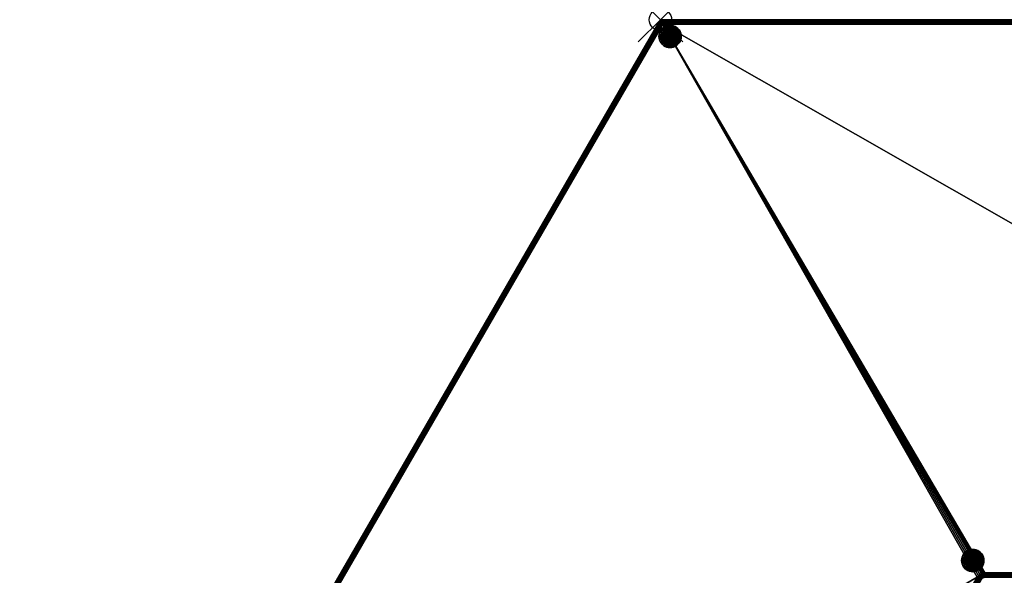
# Model space of a CAD drawing. Extents: x -28.9 to 57.7, y -50 to 0.
# Tile 2 of 3: x -28.7 to 15.4, y -24.9 to 0. Entities that reach past the tile are written whole.
import ezdxf

# ---------------------------------------------------------------- set-up
doc = ezdxf.new("R2010")
doc.units = 0
doc.header["$MEASUREMENT"] = 0
doc.header["$PDMODE"] = 35
doc.header["$PDSIZE"] = 1
for name, color, linetype in [('A-FURN-3-NODE', 7, 'Continuous'), ('A-FURN-3-ST', 150, 'Continuous'), ('A-FURN-3-ST-GD', 252, 'Continuous'), ('A-FURN-3-ST-SI', 160, 'Continuous')]:
    doc.layers.add(name, color=color, linetype=linetype)

msp = doc.modelspace()

# ---------------------------------------------------------------- linework, layer by layer
at = {"layer": 'A-FURN-3-NODE'}
msp.add_point((0, 0), dxfattribs=at)

# ---------------------------------------------------------------- meshes
at = {"layer": 'A-FURN-3-ST'}
mesh = msp.add_polyface(dxfattribs=at)
corners = [(0.115, -0.002, 0.719), (0.079, -0.007, 0.712), (0.074, -0.004, 0.75), (0.115, 0, 0.75), (0.038, -0.018, 0.722), (0.034, -0.017, 0.75), (0.073, -0.022, 0.669), (0.032, -0.033, 0.677), (0.115, -0.01, 0.688), (0.115, -0.022, 0.659), (0.072, -0.046, 0.629), (0.031, -0.058, 0.637), (0.115, -0.038, 0.632), (0.076, -0.078, 0.596), (0.035, -0.091, 0.603), (0.115, -0.059, 0.609), (0.115, -0.082, 0.588), (0.085, -0.116, 0.571), (0.044, -0.13, 0.577), (0.115, -0.109, 0.572), (0, -0.037, 0.733), (-0.002, -0.038, 0.75), (-0.005, -0.053, 0.689), (-0.006, -0.077, 0.65), (-0.002, -0.109, 0.616), (-0.032, -0.065, 0.745), (-0.033, -0.066, 0.75), (-0.037, -0.079, 0.704), (-0.038, -0.101, 0.667), (-0.025, -0.119, 0.632), (-0.039, -0.111, 0.659), (-0.056, -0.101, 0.719), (-0.058, -0.1, 0.75), (-0.049, -0.105, 0.688)]
mesh.append_faces([[corners[k] for k in face] for face in [(0, 1, 2), (0, 2, 3), (2, 1, 4), (2, 4, 5), (4, 1, 6), (4, 6, 7), (8, 9, 6), (8, 6, 1), (1, 0, 8), (7, 6, 10), (7, 10, 11), (10, 6, 9), (10, 9, 12), (11, 10, 13), (11, 13, 14), (15, 16, 13), (13, 10, 12), (13, 12, 15), (14, 13, 17), (14, 17, 18), (17, 13, 16), (17, 16, 19), (5, 4, 20), (5, 20, 21), (20, 4, 7), (20, 7, 22), (22, 7, 11), (22, 11, 23), (23, 11, 14), (23, 14, 24), (24, 14, 18), (21, 20, 25), (21, 25, 26), (25, 20, 22), (25, 22, 27), (27, 22, 23), (27, 23, 28), (28, 23, 24), (28, 24, 29), (28, 29, 30), (26, 25, 27), (26, 27, 31), (26, 31, 32), (33, 31, 27), (33, 27, 28), (28, 30, 33)]])
mesh = msp.add_polyface(dxfattribs=at)
corners = [(0.115, -0.2, 0.55), (14.387, -24.835, 0.55), (14.314, -24.876, 0.55), (14.466, -24.809, 0.55), (14.549, -24.8, 0.55), (57.389, -0.2, 0.55), (43.186, -24.8, 0.55), (43.186, -24.831, 0.552), (14.549, -24.862, 0.56), (14.549, -24.831, 0.552), (43.186, -24.891, 0.572), (14.549, -24.891, 0.572), (43.186, -24.918, 0.588), (43.186, -24.941, 0.609), (14.549, -24.941, 0.609), (14.549, -24.918, 0.588), (14.549, -24.962, 0.632), (43.186, -24.962, 0.632), (14.491, -24.981, 0.65), (14.482, -24.95, 0.609), (14.472, -24.91, 0.577), (14.42, -24.976, 0.609), (14.399, -24.94, 0.577), (14.459, -24.864, 0.557), (14.375, -24.898, 0.557), (14.337, -24.988, 0.577), (14.303, -24.954, 0.557), (14.446, -24.814, 0.55), (14.349, -24.854, 0.55), (14.266, -24.917, 0.55), (14.23, -25.016, 0.552), (57.496, -0.138, 0.56), (0.115, -0.138, 0.56), (0.115, -0.109, 0.572), (0.115, -0.169, 0.552), (57.425, -0.179, 0.551), (0.115, -0.082, 0.588), (0.115, -0.059, 0.609), (57.537, -0.066, 0.601), (0.115, -0.038, 0.632), (0.115, -0.022, 0.659), (57.47, -0.017, 0.669), (57.506, -0.038, 0.632), (0.115, -0.01, 0.688), (0.115, -0.002, 0.719), (0.115, 0, 0.75), (57.389, 0, 0.75)]
mesh.append_faces([[corners[k] for k in face] for face in [(0, 4, 3), (0, 5, 6), (0, 6, 4), (7, 8, 9), (9, 4, 6), (9, 6, 7), (8, 10, 11), (12, 13, 14), (12, 14, 15), (15, 11, 10), (15, 10, 12), (16, 14, 13), (16, 13, 17), (18, 19, 14), (18, 14, 16), (15, 14, 19), (15, 19, 20), (20, 11, 15), (20, 19, 21), (20, 21, 22), (11, 20, 23), (11, 23, 8), (23, 20, 22), (23, 22, 24), (24, 22, 25), (24, 25, 26), (9, 8, 23), (23, 27, 4), (23, 4, 9), (27, 23, 24), (27, 24, 28), (28, 24, 26), (28, 26, 29), (30, 29, 26), (31, 32, 33), (34, 32, 35), (35, 0, 34), (36, 37, 38), (38, 33, 36), (39, 40, 41), (42, 37, 39), (41, 40, 43), (44, 45, 46), (46, 43, 44)]])
mesh.append_faces([[corners[k] for k in face] for face in [(0, 1, 2)]], dxfattribs={"vtx0": -1, "vtx2": -1})
mesh.append_faces([[corners[k] for k in face] for face in [(0, 3, 1)]], dxfattribs={"vtx2": -1})
mesh = msp.add_polyface(dxfattribs=at)
corners = [(43.186, -24.831, 0.552), (43.186, -24.862, 0.56), (14.549, -24.862, 0.56), (43.186, -24.891, 0.572), (43.308, -24.871, 0.609), (43.326, -24.881, 0.632), (43.303, -24.891, 0.616), (43.288, -24.859, 0.588), (43.266, -24.909, 0.603), (43.258, -24.87, 0.577), (43.264, -24.845, 0.572), (43.239, -24.831, 0.56), (43.217, -24.884, 0.571), (43.204, -24.842, 0.555), (43.213, -24.816, 0.552), (43.186, -24.8, 0.55), (57.425, -0.179, 0.551), (57.461, -0.158, 0.554), (57.389, -0.2, 0.55), (57.496, -0.138, 0.56), (57.53, -0.119, 0.567), (57.562, -0.1, 0.577), (57.579, -0.138, 0.601), (57.588, -0.179, 0.632), (57.588, -0.221, 0.669), (43.34, -24.889, 0.659), (57.579, -0.262, 0.708), (43.351, -24.895, 0.688), (43.357, -24.899, 0.719), (57.562, -0.3, 0.75), (43.359, -24.9, 0.75), (0.115, -0.138, 0.56), (0.115, -0.109, 0.572), (0.115, -0.2, 0.55), (57.537, -0.066, 0.601), (0.115, -0.038, 0.632), (57.47, -0.017, 0.669), (57.506, -0.038, 0.632), (0.115, -0.059, 0.609), (0.115, -0.01, 0.688), (57.43, -0.004, 0.708), (57.389, 0, 0.75)]
mesh.append_faces([[corners[k] for k in face] for face in [(0, 1, 2), (2, 1, 3), (4, 5, 6), (6, 7, 4), (7, 6, 8), (7, 8, 9), (10, 7, 9), (9, 11, 10), (11, 9, 12), (11, 12, 13), (14, 11, 13), (13, 15, 14), (0, 15, 13), (13, 1, 0), (1, 13, 12), (1, 12, 3), (16, 17, 11), (14, 15, 18), (14, 18, 16), (16, 11, 14), (19, 20, 21), (19, 21, 10), (10, 11, 17), (10, 17, 19), (7, 10, 21), (7, 21, 22), (22, 4, 7), (5, 4, 23), (5, 23, 24), (24, 25, 5), (4, 22, 23), (25, 24, 26), (25, 26, 27), (28, 27, 26), (28, 26, 29), (29, 30, 28), (19, 17, 31), (32, 20, 19), (32, 21, 20), (16, 18, 33), (31, 17, 16), (34, 21, 32), (35, 36, 37), (37, 34, 38), (36, 39, 40), (41, 40, 39)]])
mesh = msp.add_polyface(dxfattribs=at)
corners = [(14.203, -25, 0.55), (-0.115, -49.8, 0.55), (-28.521, -49.8, 0.55), (0.115, -0.2, 0.55), (14.252, -24.932, 0.55), (14.314, -24.876, 0.55), (14.23, -25.016, 0.552), (14.256, -25.031, 0.56), (-0.062, -49.831, 0.56), (-0.088, -49.816, 0.552), (14.281, -25.045, 0.572), (14.305, -25.059, 0.588), (14.325, -25.071, 0.609), (0.007, -49.871, 0.609), (-0.014, -49.859, 0.588), (14.343, -25.081, 0.632), (14.357, -25.089, 0.659), (0.039, -49.889, 0.659), (0.025, -49.881, 0.632), (14.368, -25.095, 0.688), (0.056, -49.899, 0.719), (14.374, -25.099, 0.719), (-0.025, -0.119, 0.632), (-0.007, -0.129, 0.609), (-28.72, -49.821, 0.632), (-28.72, -49.779, 0.669), (-0.039, -0.111, 0.659), (-28.711, -49.862, 0.601), (0.014, -0.141, 0.588), (0.037, -0.155, 0.572), (-28.694, -49.9, 0.577), (-28.711, -49.738, 0.708), (-0.049, -0.105, 0.688), (-0.056, -0.101, 0.719), (-28.694, -49.7, 0.75), (-0.058, -0.1, 0.75), (-28.628, -49.862, 0.56), (0.062, -0.169, 0.56), (-28.593, -49.842, 0.554), (0.088, -0.184, 0.552), (-28.557, -49.821, 0.551), (0.044, -0.13, 0.577), (0.085, -0.116, 0.571), (0.097, -0.158, 0.555), (0.115, -0.109, 0.572), (0.115, -0.138, 0.56), (0.115, -0.169, 0.552), (-0.002, -0.109, 0.616)]
mesh.append_faces([[corners[k] for k in face] for face in [(0, 1, 2), (0, 2, 3), (3, 4, 0), (6, 7, 8), (9, 0, 6), (8, 7, 10), (11, 12, 13), (14, 10, 11), (15, 16, 17), (18, 12, 15), (17, 16, 19), (20, 19, 21), (22, 23, 24), (22, 24, 25), (25, 26, 22), (23, 27, 24), (28, 29, 30), (28, 30, 27), (27, 23, 28), (26, 25, 31), (26, 31, 32), (33, 32, 31), (33, 31, 34), (34, 35, 33), (36, 30, 29), (29, 37, 38), (29, 38, 36), (39, 3, 2), (39, 2, 40), (40, 38, 37), (40, 37, 39), (41, 42, 43), (41, 43, 37), (43, 42, 44), (43, 44, 45), (39, 37, 43), (43, 3, 39), (46, 3, 43), (43, 45, 46), (47, 41, 28), (29, 28, 41), (41, 37, 29), (23, 22, 47), (47, 28, 23)]])
mesh.append_faces([[corners[k] for k in face] for face in [(3, 5, 4)]], dxfattribs={"vtx0": -1})
mesh = msp.add_polyface(dxfattribs=at)
corners = [(-28.521, -49.8, 16.55), (-0.115, -49.8, 16.55), (14.203, -25, 16.55), (0.115, -0.2, 16.55), (14.252, -24.932, 16.55), (14.314, -24.876, 16.55), (14.387, -24.835, 16.55), (14.466, -24.809, 16.55), (14.549, -24.8, 16.55), (14.374, -25.099, 16.381), (14.368, -25.095, 16.412), (0.049, -49.895, 16.412), (0.056, -49.899, 16.381), (14.376, -25.1, 16.35), (14.357, -25.089, 16.441), (14.343, -25.081, 16.468), (14.325, -25.071, 16.491), (0.007, -49.871, 16.491), (0.025, -49.881, 16.468), (14.305, -25.059, 16.512), (14.281, -25.045, 16.528), (-0.037, -49.845, 16.528), (-0.014, -49.859, 16.512), (14.256, -25.031, 16.54), (14.23, -25.016, 16.548), (-0.088, -49.816, 16.548), (14.401, -25.066, 16.35), (14.403, -25.054, 16.402), (14.389, -25.04, 16.45), (14.366, -25.017, 16.491), (14.436, -25.004, 16.45), (14.42, -24.976, 16.491), (14.337, -24.988, 16.523), (14.399, -24.94, 16.523), (14.303, -24.954, 16.543), (14.375, -24.898, 16.543), (14.266, -24.917, 16.55), (14.349, -24.854, 16.55), (14.459, -24.864, 16.543), (-0.018, -0.051, 16.412), (-0.033, -0.066, 16.392), (-28.686, -49.705, 16.412), (-28.675, -49.711, 16.441), (-0.002, -0.038, 16.431), (0.015, -0.027, 16.45), (-28.692, -49.701, 16.381), (-0.046, -0.082, 16.371), (-0.058, -0.1, 16.35), (-28.694, -49.7, 16.35), (-28.661, -49.719, 16.468), (-28.644, -49.729, 16.491), (0.03, -0.051, 16.484), (-28.623, -49.741, 16.512), (-28.6, -49.755, 16.528), (0.069, -0.119, 16.533), (0.048, -0.082, 16.512), (-28.575, -49.769, 16.54), (0.091, -0.158, 16.546), (-28.548, -49.784, 16.548), (0.054, -0.01, 16.412), (0.034, -0.017, 16.431)]
mesh.append_faces([[corners[k] for k in face] for face in [(0, 1, 2), (3, 0, 2), (2, 4, 3), (7, 8, 3), (9, 10, 11), (12, 13, 9), (11, 10, 14), (15, 16, 17), (18, 14, 15), (19, 20, 21), (22, 16, 19), (21, 20, 23), (24, 2, 1), (25, 23, 24), (9, 13, 26), (26, 27, 10), (26, 10, 9), (10, 27, 28), (10, 28, 14), (15, 14, 28), (28, 29, 16), (28, 16, 15), (29, 28, 30), (29, 30, 31), (19, 16, 29), (19, 29, 32), (32, 20, 19), (32, 29, 31), (32, 31, 33), (20, 32, 34), (20, 34, 23), (34, 32, 33), (34, 33, 35), (24, 23, 34), (34, 36, 2), (34, 2, 24), (36, 34, 35), (36, 35, 37), (37, 35, 38), (39, 40, 41), (39, 41, 42), (42, 43, 39), (42, 44, 43), (45, 41, 46), (46, 47, 48), (46, 48, 45), (41, 40, 46), (49, 50, 51), (51, 44, 42), (51, 42, 49), (52, 53, 54), (52, 54, 55), (55, 51, 50), (55, 50, 52), (54, 53, 56), (54, 56, 57), (58, 0, 3), (3, 57, 56), (3, 56, 58), (59, 60, 44)]])
mesh.append_faces([[corners[k] for k in face] for face in [(4, 5, 3)]], dxfattribs={"vtx1": -1})
mesh.append_faces([[corners[k] for k in face] for face in [(5, 6, 3)]], dxfattribs={"vtx1": -1, "vtx2": -1})
mesh.append_faces([[corners[k] for k in face] for face in [(6, 7, 3)]], dxfattribs={"vtx2": -1})
mesh = msp.add_polyface(dxfattribs=at)
corners = [(43.186, -24.8, 16.55), (57.389, -0.2, 16.55), (0.115, -0.2, 16.55), (14.549, -24.8, 16.55), (43.186, -24.998, 16.381), (43.186, -24.99, 16.412), (14.549, -24.99, 16.412), (14.549, -24.998, 16.381), (14.549, -25, 16.35), (43.186, -25, 16.35), (43.186, -24.978, 16.441), (14.549, -24.978, 16.441), (43.186, -24.962, 16.468), (43.186, -24.941, 16.491), (14.549, -24.941, 16.491), (14.549, -24.962, 16.468), (43.186, -24.918, 16.512), (43.186, -24.891, 16.528), (14.549, -24.891, 16.528), (14.549, -24.918, 16.512), (43.186, -24.862, 16.54), (14.549, -24.862, 16.54), (43.186, -24.831, 16.548), (14.549, -24.831, 16.548), (14.389, -25.04, 16.45), (14.403, -25.054, 16.402), (14.446, -25.021, 16.402), (14.436, -25.004, 16.45), (14.401, -25.066, 16.35), (14.432, -25.038, 16.35), (14.496, -25, 16.402), (14.491, -24.981, 16.45), (14.468, -25.017, 16.35), (14.508, -25.004, 16.35), (14.42, -24.976, 16.491), (14.482, -24.95, 16.491), (14.549, -24.941, 16.491), (14.399, -24.94, 16.523), (14.472, -24.91, 16.523), (14.375, -24.898, 16.543), (14.459, -24.864, 16.543), (14.349, -24.854, 16.55), (14.446, -24.814, 16.55), (0.095, -0.001, 16.371), (0.074, -0.004, 16.392), (57.389, -0.01, 16.412), (57.389, -0.002, 16.381), (0.115, 0, 16.35), (0.054, -0.01, 16.412), (0.015, -0.027, 16.45), (57.389, -0.022, 16.441), (57.389, -0.038, 16.468), (0.03, -0.051, 16.484), (57.389, -0.082, 16.512), (0.048, -0.082, 16.512), (0.069, -0.119, 16.533), (57.389, -0.059, 16.491), (57.389, -0.109, 16.528), (0.091, -0.158, 16.546), (57.389, -0.169, 16.548)]
mesh.append_faces([[corners[k] for k in face] for face in [(0, 1, 2), (3, 0, 2), (4, 5, 6), (4, 6, 7), (7, 8, 9), (7, 9, 4), (6, 5, 10), (6, 10, 11), (12, 13, 14), (12, 14, 15), (15, 11, 10), (15, 10, 12), (16, 17, 18), (16, 18, 19), (19, 14, 13), (19, 13, 16), (18, 17, 20), (18, 20, 21), (22, 0, 3), (22, 3, 23), (23, 21, 20), (24, 25, 26), (24, 26, 27), (26, 25, 28), (26, 28, 29), (27, 26, 30), (27, 30, 31), (32, 33, 30), (32, 30, 26), (26, 29, 32), (31, 30, 6), (31, 6, 11), (7, 6, 30), (7, 30, 33), (33, 8, 7), (34, 27, 31), (34, 31, 35), (15, 36, 35), (15, 35, 31), (31, 11, 15), (37, 34, 35), (37, 35, 38), (19, 18, 38), (38, 35, 36), (38, 36, 19), (39, 37, 38), (39, 38, 40), (40, 38, 18), (40, 18, 21), (41, 40, 42), (23, 3, 42), (23, 42, 40), (40, 21, 23), (43, 44, 45), (46, 47, 43), (48, 49, 50), (50, 44, 48), (51, 49, 52), (53, 54, 55), (56, 52, 54), (57, 55, 58), (59, 58, 2)]])
mesh = msp.add_polyface(dxfattribs=at)
corners = [(14.549, -24.831, 16.548), (43.186, -24.862, 16.54), (43.186, -24.831, 16.548), (43.334, -24.934, 16.35), (43.333, -24.935, 16.355), (43.301, -24.963, 16.367), (43.303, -24.962, 16.35), (43.338, -24.921, 16.396), (43.307, -24.947, 16.411), (43.339, -24.899, 16.433), (43.307, -24.923, 16.45), (43.34, -24.889, 16.441), (43.326, -24.881, 16.468), (43.303, -24.891, 16.484), (43.264, -24.982, 16.378), (43.267, -24.983, 16.35), (43.269, -24.967, 16.423), (43.27, -24.942, 16.463), (43.266, -24.909, 16.497), (43.288, -24.859, 16.512), (43.258, -24.87, 16.523), (43.308, -24.871, 16.491), (43.223, -24.993, 16.388), (43.227, -24.996, 16.35), (43.228, -24.978, 16.431), (43.229, -24.954, 16.471), (43.225, -24.922, 16.504), (43.217, -24.884, 16.529), (43.239, -24.831, 16.54), (43.204, -24.842, 16.545), (43.264, -24.845, 16.528), (43.186, -24.998, 16.381), (43.186, -25, 16.35), (43.186, -24.99, 16.412), (43.186, -24.978, 16.441), (43.186, -24.962, 16.468), (43.186, -24.941, 16.491), (43.186, -24.918, 16.512), (43.186, -24.891, 16.528), (43.186, -24.8, 16.55), (43.213, -24.816, 16.548), (57.389, -0.002, 16.381), (57.389, 0, 16.35), (0.115, 0, 16.35), (0.095, -0.001, 16.371), (57.389, -0.01, 16.412), (57.389, -0.022, 16.441), (0.074, -0.004, 16.392), (57.389, -0.038, 16.468), (0.015, -0.027, 16.45), (0.03, -0.051, 16.484), (57.389, -0.059, 16.491), (57.389, -0.082, 16.512), (0.048, -0.082, 16.512), (0.069, -0.119, 16.533), (57.389, -0.109, 16.528), (0.091, -0.158, 16.546), (57.389, -0.138, 16.54), (57.389, -0.169, 16.548), (0.115, -0.2, 16.55), (57.389, -0.2, 16.55)]
mesh.append_faces([[corners[k] for k in face] for face in [(0, 1, 2), (3, 4, 5), (3, 5, 6), (5, 4, 7), (5, 7, 8), (8, 9, 10), (10, 11, 12), (10, 12, 13), (6, 5, 14), (6, 14, 15), (14, 5, 8), (14, 8, 16), (16, 8, 10), (16, 10, 17), (17, 10, 13), (17, 13, 18), (18, 13, 19), (18, 19, 20), (21, 19, 13), (13, 12, 21), (15, 14, 22), (15, 22, 23), (22, 14, 16), (22, 16, 24), (24, 16, 17), (24, 17, 25), (25, 17, 18), (25, 18, 26), (26, 18, 20), (26, 20, 27), (27, 20, 28), (27, 28, 29), (30, 28, 20), (20, 19, 30), (23, 22, 31), (23, 31, 32), (33, 31, 22), (22, 24, 34), (22, 34, 33), (34, 24, 25), (34, 25, 35), (36, 35, 25), (36, 25, 26), (26, 37, 36), (37, 26, 27), (37, 27, 38), (38, 27, 29), (38, 29, 1), (2, 1, 29), (29, 39, 2), (40, 39, 29), (29, 28, 40), (41, 42, 43), (44, 45, 41), (46, 45, 47), (48, 46, 49), (50, 51, 48), (52, 51, 53), (54, 55, 52), (55, 56, 57), (58, 57, 56), (59, 60, 58)]])
at = {"layer": 'A-FURN-3-ST-GD'}
mesh = msp.add_polyface(dxfattribs=at)
corners = [(0.879, -0.977, 0), (0.909, -0.905, 0), (0.927, -0.828, 0), (0.838, -1.044, 0), (0.787, -1.104, 0), (0.727, -1.155, 0), (0.66, -1.196, 0), (0.588, -1.226, 0), (0.511, -1.244, 0), (0.433, -1.25, 0), (0.355, -1.244, 0), (0.279, -1.226, 0), (0.206, -1.196, 0), (0.139, -1.155, 0), (0.079, -1.104, 0), (0.029, -1.044, 0), (-0.012, -0.977, 0), (-0.043, -0.905, 0), (-0.061, -0.828, 0), (-0.067, -0.75, 0), (-0.061, -0.672, 0), (-0.043, -0.595, 0), (-0.012, -0.523, 0), (0.029, -0.456, 0), (0.079, -0.396, 0), (0.139, -0.345, 0), (0.206, -0.304, 0), (0.279, -0.274, 0), (0.355, -0.256, 0), (0.433, -0.25, 0), (0.511, -0.256, 0), (0.588, -0.274, 0), (0.66, -0.304, 0), (0.727, -0.345, 0), (0.787, -0.396, 0), (0.838, -0.456, 0), (0.879, -0.523, 0), (0.909, -0.595, 0), (0.927, -0.672, 0), (0.933, -0.75, 0), (0.927, -0.672, 0.55), (0.933, -0.75, 0.55), (0.927, -0.828, 0.55), (0.909, -0.905, 0.55), (0.879, -0.977, 0.55), (0.838, -1.044, 0.55), (0.787, -1.104, 0.55), (0.727, -1.155, 0.55), (0.66, -1.196, 0.55), (0.588, -1.226, 0.55), (0.511, -1.244, 0.55), (0.433, -1.25, 0.55), (0.355, -1.244, 0.55), (0.279, -1.226, 0.55), (0.206, -1.196, 0.55), (0.139, -1.155, 0.55), (0.079, -1.104, 0.55), (0.029, -1.044, 0.55), (-0.012, -0.977, 0.55), (-0.043, -0.905, 0.55), (-0.061, -0.828, 0.55), (-0.067, -0.75, 0.55), (-0.061, -0.672, 0.55), (-0.043, -0.595, 0.55), (-0.012, -0.523, 0.55), (0.029, -0.456, 0.55), (0.079, -0.396, 0.55), (0.139, -0.345, 0.55), (0.206, -0.304, 0.55), (0.279, -0.274, 0.55), (0.355, -0.256, 0.55), (0.433, -0.25, 0.55), (0.511, -0.256, 0.55), (0.588, -0.274, 0.55), (0.66, -0.304, 0.55), (0.727, -0.345, 0.55), (0.787, -0.396, 0.55), (0.838, -0.456, 0.55), (0.879, -0.523, 0.55), (0.909, -0.595, 0.55)]
mesh.append_faces([[corners[k] for k in face] for face in [(2, 39, 41), (2, 41, 42), (42, 43, 1), (42, 1, 2), (0, 1, 43), (0, 43, 44), (3, 0, 44), (3, 44, 45), (45, 46, 4), (45, 4, 3), (5, 4, 46), (5, 46, 47), (47, 48, 6), (47, 6, 5), (7, 6, 48), (7, 48, 49), (8, 7, 49), (8, 49, 50), (50, 51, 9), (50, 9, 8), (10, 9, 51), (10, 51, 52), (52, 53, 11), (52, 11, 10), (12, 11, 53), (12, 53, 54), (13, 12, 54), (13, 54, 55), (55, 56, 14), (55, 14, 13), (15, 14, 56), (15, 56, 57), (57, 58, 16), (57, 16, 15), (17, 16, 58), (17, 58, 59), (18, 17, 59), (18, 59, 60), (62, 63, 21), (62, 21, 20), (20, 19, 61), (20, 61, 62), (19, 18, 60), (19, 60, 61), (22, 21, 63), (22, 63, 64), (23, 22, 64), (23, 64, 65), (65, 66, 24), (65, 24, 23), (25, 24, 66), (25, 66, 67), (67, 68, 26), (67, 26, 25), (27, 26, 68), (27, 68, 69), (28, 27, 69), (28, 69, 70), (70, 71, 29), (70, 29, 28), (30, 29, 71), (30, 71, 72), (72, 73, 31), (72, 31, 30), (32, 31, 73), (32, 73, 74), (33, 32, 74), (33, 74, 75), (75, 76, 34), (75, 34, 33), (35, 34, 76), (35, 76, 77), (77, 78, 36), (77, 36, 35), (37, 36, 78), (37, 78, 79), (38, 37, 79), (38, 79, 40), (40, 41, 39), (40, 39, 38)]])
mesh.append_faces([[corners[k] for k in face] for face in [(2, 38, 39)]], dxfattribs={"vtx0": -1})
mesh.append_faces([[corners[k] for k in face] for face in [(2, 0, 3), (2, 3, 4), (2, 4, 5), (2, 5, 6), (2, 6, 7), (2, 7, 8), (2, 8, 9), (2, 9, 10), (2, 10, 11), (2, 11, 12), (2, 12, 13), (2, 13, 14), (2, 14, 15), (2, 15, 16), (2, 16, 17), (2, 17, 18), (2, 18, 19), (2, 19, 20), (2, 20, 21), (2, 21, 22), (2, 22, 23), (2, 23, 24), (2, 24, 25), (2, 25, 26), (2, 26, 27), (2, 27, 28), (2, 28, 29), (2, 29, 30), (2, 30, 31), (2, 31, 32), (2, 32, 33), (2, 33, 34), (2, 34, 35), (2, 35, 36), (2, 36, 37), (2, 37, 38)]], dxfattribs={"vtx0": -1, "vtx2": -1})
mesh.append_faces([[corners[k] for k in face] for face in [(79, 78, 40)]], dxfattribs={"vtx1": -1})
mesh.append_faces([[corners[k] for k in face] for face in [(43, 42, 40), (44, 43, 40), (45, 44, 40), (46, 45, 40), (47, 46, 40), (48, 47, 40), (49, 48, 40), (50, 49, 40), (51, 50, 40), (52, 51, 40), (53, 52, 40), (54, 53, 40), (55, 54, 40), (56, 55, 40), (57, 56, 40), (58, 57, 40), (59, 58, 40), (60, 59, 40), (61, 60, 40), (62, 61, 40), (63, 62, 40), (64, 63, 40), (65, 64, 40), (66, 65, 40), (67, 66, 40), (68, 67, 40), (69, 68, 40), (70, 69, 40), (71, 70, 40), (72, 71, 40), (73, 72, 40), (74, 73, 40), (75, 74, 40), (76, 75, 40), (77, 76, 40), (78, 77, 40)]], dxfattribs={"vtx1": -1, "vtx2": -1})
mesh.append_faces([[corners[k] for k in face] for face in [(2, 1, 0), (42, 41, 40)]], dxfattribs={"vtx2": -1})
mesh = msp.add_polyface(dxfattribs=at)
corners = [(14.446, -24.477, 0), (14.476, -24.405, 0), (14.495, -24.328, 0), (14.405, -24.544, 0), (14.354, -24.604, 0), (14.295, -24.655, 0), (14.228, -24.696, 0), (14.155, -24.726, 0), (14.079, -24.744, 0), (14.001, -24.75, 0), (13.923, -24.744, 0), (13.846, -24.726, 0), (13.774, -24.696, 0), (13.707, -24.655, 0), (13.647, -24.604, 0), (13.596, -24.544, 0), (13.555, -24.477, 0), (13.525, -24.405, 0), (13.507, -24.328, 0), (13.501, -24.25, 0), (13.507, -24.172, 0), (13.525, -24.095, 0), (13.555, -24.023, 0), (13.596, -23.956, 0), (13.647, -23.896, 0), (13.707, -23.845, 0), (13.774, -23.804, 0), (13.846, -23.774, 0), (13.923, -23.756, 0), (14.001, -23.75, 0), (14.079, -23.756, 0), (14.155, -23.774, 0), (14.228, -23.804, 0), (14.295, -23.845, 0), (14.354, -23.896, 0), (14.405, -23.956, 0), (14.446, -24.023, 0), (14.476, -24.095, 0), (14.495, -24.172, 0), (14.501, -24.25, 0), (14.495, -24.172, 0.55), (14.501, -24.25, 0.55), (14.495, -24.328, 0.55), (14.476, -24.405, 0.55), (14.446, -24.477, 0.55), (14.405, -24.544, 0.55), (14.354, -24.604, 0.55), (14.295, -24.655, 0.55), (14.228, -24.696, 0.55), (14.155, -24.726, 0.55), (14.079, -24.744, 0.55), (14.001, -24.75, 0.55), (13.923, -24.744, 0.55), (13.846, -24.726, 0.55), (13.774, -24.696, 0.55), (13.707, -24.655, 0.55), (13.647, -24.604, 0.55), (13.596, -24.544, 0.55), (13.555, -24.477, 0.55), (13.525, -24.405, 0.55), (13.507, -24.328, 0.55), (13.501, -24.25, 0.55), (13.507, -24.172, 0.55), (13.525, -24.095, 0.55), (13.555, -24.023, 0.55), (13.596, -23.956, 0.55), (13.647, -23.896, 0.55), (13.707, -23.845, 0.55), (13.774, -23.804, 0.55), (13.846, -23.774, 0.55), (13.923, -23.756, 0.55), (14.001, -23.75, 0.55), (14.079, -23.756, 0.55), (14.155, -23.774, 0.55), (14.228, -23.804, 0.55), (14.295, -23.845, 0.55), (14.354, -23.896, 0.55), (14.405, -23.956, 0.55), (14.446, -24.023, 0.55), (14.476, -24.095, 0.55)]
mesh.append_faces([[corners[k] for k in face] for face in [(2, 39, 41), (2, 41, 42), (42, 43, 1), (42, 1, 2), (0, 1, 43), (0, 43, 44), (3, 0, 44), (3, 44, 45), (45, 46, 4), (45, 4, 3), (5, 4, 46), (5, 46, 47), (47, 48, 6), (47, 6, 5), (7, 6, 48), (7, 48, 49), (8, 7, 49), (8, 49, 50), (50, 51, 9), (50, 9, 8), (10, 9, 51), (10, 51, 52), (52, 53, 11), (52, 11, 10), (12, 11, 53), (12, 53, 54), (13, 12, 54), (13, 54, 55), (55, 56, 14), (55, 14, 13), (15, 14, 56), (15, 56, 57), (57, 58, 16), (57, 16, 15), (17, 16, 58), (17, 58, 59), (18, 17, 59), (18, 59, 60), (62, 63, 21), (62, 21, 20), (20, 19, 61), (20, 61, 62), (19, 18, 60), (19, 60, 61), (22, 21, 63), (22, 63, 64), (23, 22, 64), (23, 64, 65), (65, 66, 24), (65, 24, 23), (25, 24, 66), (25, 66, 67), (67, 68, 26), (67, 26, 25), (27, 26, 68), (27, 68, 69), (28, 27, 69), (28, 69, 70), (70, 71, 29), (70, 29, 28), (30, 29, 71), (30, 71, 72), (72, 73, 31), (72, 31, 30), (32, 31, 73), (32, 73, 74), (33, 32, 74), (33, 74, 75), (75, 76, 34), (75, 34, 33), (35, 34, 76), (35, 76, 77), (77, 78, 36), (77, 36, 35), (37, 36, 78), (37, 78, 79), (38, 37, 79), (38, 79, 40), (40, 41, 39), (40, 39, 38)]])
mesh.append_faces([[corners[k] for k in face] for face in [(2, 38, 39)]], dxfattribs={"vtx0": -1})
mesh.append_faces([[corners[k] for k in face] for face in [(2, 0, 3), (2, 3, 4), (2, 4, 5), (2, 5, 6), (2, 6, 7), (2, 7, 8), (2, 8, 9), (2, 9, 10), (2, 10, 11), (2, 11, 12), (2, 12, 13), (2, 13, 14), (2, 14, 15), (2, 15, 16), (2, 16, 17), (2, 17, 18), (2, 18, 19), (2, 19, 20), (2, 20, 21), (2, 21, 22), (2, 22, 23), (2, 23, 24), (2, 24, 25), (2, 25, 26), (2, 26, 27), (2, 27, 28), (2, 28, 29), (2, 29, 30), (2, 30, 31), (2, 31, 32), (2, 32, 33), (2, 33, 34), (2, 34, 35), (2, 35, 36), (2, 36, 37), (2, 37, 38)]], dxfattribs={"vtx0": -1, "vtx2": -1})
mesh.append_faces([[corners[k] for k in face] for face in [(79, 78, 40)]], dxfattribs={"vtx1": -1})
mesh.append_faces([[corners[k] for k in face] for face in [(43, 42, 40), (44, 43, 40), (45, 44, 40), (46, 45, 40), (47, 46, 40), (48, 47, 40), (49, 48, 40), (50, 49, 40), (51, 50, 40), (52, 51, 40), (53, 52, 40), (54, 53, 40), (55, 54, 40), (56, 55, 40), (57, 56, 40), (58, 57, 40), (59, 58, 40), (60, 59, 40), (61, 60, 40), (62, 61, 40), (63, 62, 40), (64, 63, 40), (65, 64, 40), (66, 65, 40), (67, 66, 40), (68, 67, 40), (69, 68, 40), (70, 69, 40), (71, 70, 40), (72, 71, 40), (73, 72, 40), (74, 73, 40), (75, 74, 40), (76, 75, 40), (77, 76, 40), (78, 77, 40)]], dxfattribs={"vtx1": -1, "vtx2": -1})
mesh.append_faces([[corners[k] for k in face] for face in [(2, 1, 0), (42, 41, 40)]], dxfattribs={"vtx2": -1})
at = {"layer": 'A-FURN-3-ST-SI'}
mesh = msp.add_polyface(dxfattribs=at)
corners = [(-28.694, -49.7, 0.75), (-0.058, -0.1, 0.75), (-0.058, -0.1, 16.35), (-28.694, -49.7, 16.35), (43.186, -25, 0.75), (14.549, -25, 0.75), (14.549, -25, 16.35), (43.186, -25, 16.35), (14.376, -25.1, 0.75), (0.058, -49.9, 0.75), (0.058, -49.9, 16.35), (14.376, -25.1, 16.35), (-0.115, -50, 0.75), (-28.521, -50, 0.75), (-28.521, -50, 16.35), (-0.115, -50, 16.35), (57.562, -0.3, 16.35), (57.562, -0.3, 0.75), (43.359, -24.9, 0.75), (43.359, -24.9, 16.35), (43.303, -24.962, 0.75), (43.267, -24.983, 16.35), (43.303, -24.962, 16.35), (43.334, -24.934, 16.35), (43.334, -24.934, 0.75), (43.267, -24.983, 0.75), (43.227, -24.996, 0.75), (43.227, -24.996, 16.35), (14.508, -25.004, 0.75), (14.508, -25.004, 16.35), (14.468, -25.017, 16.35), (14.468, -25.017, 0.75), (14.432, -25.038, 16.35), (14.432, -25.038, 0.75), (14.401, -25.066, 0.75), (14.401, -25.066, 16.35), (0.002, -49.962, 16.35), (0.033, -49.934, 16.35), (0.033, -49.934, 0.75), (0.002, -49.962, 0.75), (-0.074, -49.996, 0.75), (-0.074, -49.996, 16.35), (-0.034, -49.983, 16.35), (-0.034, -49.983, 0.75), (-28.711, -49.738, 16.35), (-28.711, -49.738, 0.708), (-28.72, -49.779, 0.669), (-28.72, -49.779, 16.35), (-28.711, -49.862, 16.35), (-28.711, -49.862, 0.601), (-28.72, -49.821, 0.632), (-28.72, -49.821, 16.35), (-28.694, -49.9, 0.577), (-28.694, -49.9, 16.35), (-28.67, -49.934, 0.601), (-28.67, -49.934, 16.35), (-28.639, -49.962, 0.632), (-28.639, -49.962, 16.35), (-28.602, -49.983, 0.669), (-28.602, -49.983, 16.35), (-28.563, -49.996, 0.708), (-28.563, -49.996, 16.35), (-28.542, -49.999, 16.35), (0.115, 0, 0.75), (57.389, 0, 0.75), (57.389, 0, 16.35), (0.115, 0, 16.35), (57.537, -0.066, 16.35), (57.537, -0.066, 0.601), (57.562, -0.1, 0.577), (57.562, -0.1, 16.35), (57.506, -0.038, 0.632), (57.506, -0.038, 16.35), (57.47, -0.017, 0.669), (57.47, -0.017, 16.35), (57.43, -0.004, 0.708), (57.43, -0.004, 16.35), (57.41, -0.001, 16.35), (57.579, -0.138, 16.35), (57.579, -0.138, 0.601), (57.588, -0.221, 0.669), (57.588, -0.221, 16.35), (57.588, -0.179, 16.35), (57.588, -0.179, 0.632), (57.579, -0.262, 16.35), (57.579, -0.262, 0.708), (0.054, -0.01, 16.412), (-0.002, -0.038, 0.75), (0.034, -0.017, 0.75), (0.074, -0.004, 0.75), (0.074, -0.004, 16.392), (0.034, -0.017, 16.431), (0.015, -0.027, 16.45), (0.095, -0.001, 16.371), (-0.002, -0.038, 16.431), (-0.018, -0.051, 16.412), (-0.033, -0.066, 16.392), (-0.033, -0.066, 0.75), (-0.046, -0.082, 16.371)]
mesh.append_faces([[corners[k] for k in face] for face in [(2, 1, 0), (3, 2, 0), (6, 5, 4), (7, 6, 4), (10, 9, 8), (11, 10, 8), (14, 13, 12), (15, 14, 12), (18, 17, 16), (19, 18, 16), (22, 21, 20), (20, 24, 23), (20, 23, 22), (19, 23, 24), (19, 24, 18), (25, 20, 21), (21, 27, 26), (21, 26, 25), (26, 27, 7), (26, 7, 4), (6, 29, 28), (5, 6, 28), (28, 29, 30), (31, 28, 30), (30, 32, 31), (35, 34, 33), (32, 35, 33), (33, 31, 32), (34, 35, 11), (8, 34, 11), (38, 37, 36), (38, 36, 39), (10, 37, 38), (10, 38, 9), (42, 41, 40), (42, 40, 43), (43, 39, 36), (43, 36, 42), (40, 41, 15), (40, 15, 12), (0, 45, 44), (0, 44, 3), (44, 45, 46), (44, 46, 47), (50, 49, 48), (51, 47, 46), (51, 46, 50), (50, 48, 51), (48, 49, 52), (48, 52, 53), (53, 52, 54), (53, 54, 55), (57, 55, 56), (57, 56, 58), (58, 59, 57), (55, 54, 56), (59, 58, 60), (59, 60, 61), (62, 61, 60), (62, 60, 13), (13, 14, 62), (65, 64, 63), (66, 65, 63), (69, 68, 67), (69, 67, 70), (72, 67, 71), (72, 71, 73), (73, 74, 72), (67, 68, 71), (74, 73, 75), (74, 75, 76), (77, 76, 75), (77, 75, 64), (64, 65, 77), (69, 70, 78), (69, 78, 79), (82, 81, 80), (82, 80, 83), (83, 79, 78), (83, 78, 82), (80, 81, 84), (80, 84, 85), (85, 84, 16), (85, 16, 17), (88, 87, 86), (86, 90, 89), (86, 89, 88), (87, 91, 86), (87, 92, 91), (93, 66, 63), (93, 63, 89), (89, 90, 93), (95, 94, 92), (95, 92, 87), (87, 97, 96), (87, 96, 95), (98, 96, 97), (97, 1, 2), (97, 2, 98)]])

doc.saveas('drawing.dxf')
